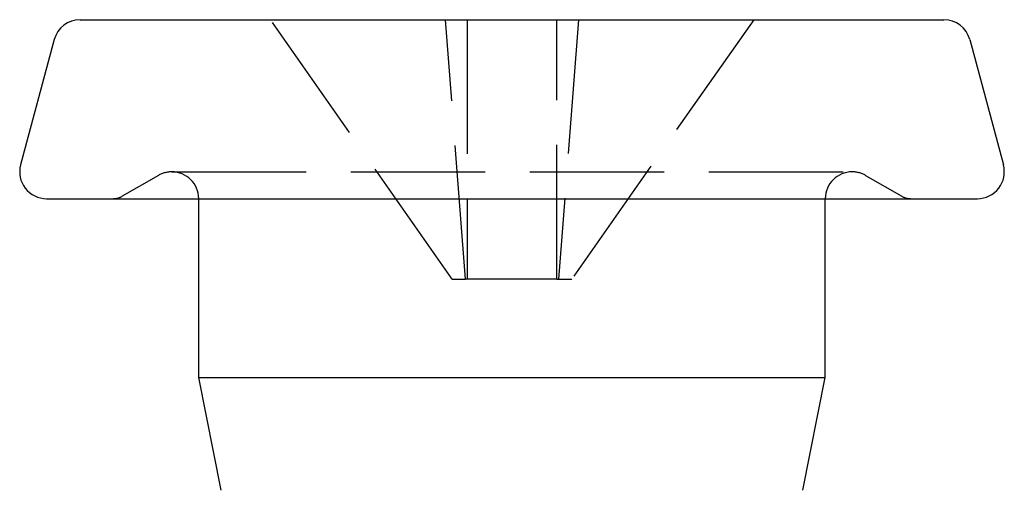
# Model space of a CAD drawing. Header units: millimetres. Extents: x -168 to 186, y -85 to 278.
# Tile 9 of 162: x -152.14 to -141.14, y -18.53 to -13.27. Entities that reach past the tile are written whole.
import ezdxf

# ---------------------------------------------------------------- set-up
doc = ezdxf.new("R2010")
doc.units = ezdxf.units.MM
doc.header["$LTSCALE"] = 10
doc.linetypes.add('ALLCAD_Strich', pattern=[0.2, 0.15, -0.05])
doc.layers.add('BESCH_KONT_sich_schn_grun_2d', color=10, linetype='Continuous')

msp = doc.modelspace()

# ---------------------------------------------------------------- linework, layer by layer
at = {"layer": 'BESCH_KONT_sich_schn_grun_2d', "linetype": 'Continuous'}
for p, q in [((-151.469, -13.275), (-141.819, -13.275)), ((-151.759, -13.497), (-152.134, -14.897)), ((-141.529, -13.497), (-141.154, -14.897)), ((-151.844, -15.275), (-141.444, -15.275)), ((-150.144, -17.275), (-150.144, -15.275)), ((-143.144, -17.275), (-143.144, -15.275)), ((-149.892, -18.534), (-150.144, -17.275)), ((-150.144, -17.275), (-143.144, -17.275)), ((-143.396, -18.534), (-143.144, -17.275))]:
    msp.add_line(p, q, dxfattribs=at)
at = {"layer": 'BESCH_KONT_sich_schn_grun_2d', "linetype": 'ALLCAD_Strich'}
for p, q in [((-147.313, -16.175), (-149.344, -13.275)), ((-147.163, -16.175), (-147.388, -13.275)), ((-147.144, -13.275), (-147.144, -16.175)), ((-146.144, -16.175), (-146.144, -13.275)), ((-145.9, -13.275), (-146.125, -16.175)), ((-143.944, -13.275), (-145.975, -16.175)), ((-150.594, -15.015), (-150.998, -15.248)), ((-150.444, -14.975), (-142.844, -14.975)), ((-142.694, -15.015), (-142.29, -15.248)), ((-147.313, -16.175), (-147.163, -16.175)), ((-147.144, -16.175), (-147.163, -16.175)), ((-146.144, -16.175), (-147.144, -16.175)), ((-146.144, -16.175), (-146.125, -16.175)), ((-146.125, -16.175), (-145.975, -16.175))]:
    msp.add_line(p, q, dxfattribs=at)
at = {"layer": 'BESCH_KONT_sich_schn_grun_2d', "linetype": 'Continuous'}
for centre, start, end in [((-151.469, -13.575), 90, 165), ((-141.819, -13.575), 15, 90), ((-151.844, -14.975), 165, 270), ((-141.444, -14.975), 270, 15)]:
    msp.add_arc(centre, 0.3, start, end, dxfattribs=at)
at = {"layer": 'BESCH_KONT_sich_schn_grun_2d', "linetype": 'ALLCAD_Strich'}
for centre, radius, start, end in [((-150.444, -15.275), 0.3, 90, 120), ((-150.444, -15.275), 0.3, 0, 90), ((-142.844, -15.275), 0.3, 90, 180), ((-142.844, -15.275), 0.3, 60, 90), ((-151.098, -15.075), 0.2, 270, 300), ((-142.19, -15.075), 0.2, 240, 270)]:
    msp.add_arc(centre, radius, start, end, dxfattribs=at)

doc.saveas('drawing.dxf')
